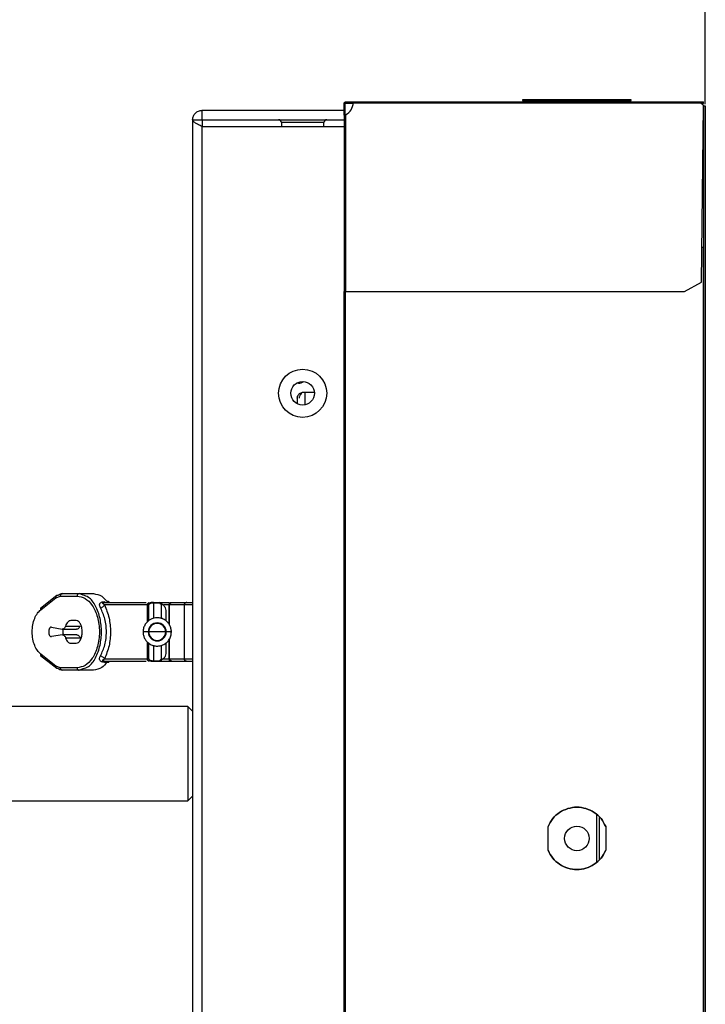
# Model space of a CAD drawing. Header units: millimetres. Extents: x 3619 to 4737, y 1503 to 2366.
# Tile 126 of 256: x 4396 to 4420, y 1968 to 2003. Entities that reach past the tile are written whole.
import ezdxf

# ---------------------------------------------------------------- set-up
doc = ezdxf.new("R2010")
doc.units = ezdxf.units.MM
doc.header["$PDSIZE"] = -1
doc.styles.add('SLDTEXTSTYLE0', font='arial.ttf', dxfattribs={"width": 0.948})
doc.dimstyles.new('SLDDIMSTYLE2', dxfattribs={"dimtxt": 5.650301, "dimasz": 4.572, "dimexe": 0, "dimexo": 0.0625, "dimgap": 1.412575, "dimtad": 0, "dimtih": 1, "dimtoh": 1, "dimdec": 1, "dimlfac": 3, "dimrnd": 1e-09, "dimzin": 12, "dimdsep": 46, "dimtxsty": 'SLDTEXTSTYLE0', "dimsah": 1, "dimcen": 0.09, "dimadec": 0, "dimazin": 3, "dimtfac": 1, "dimtmove": 0, "dimatfit": 0, "dimfxl": 1, "dimfrac": 2, "dimtolj": 1, "dimtzin": 12, "dimarcsym": 0})

# ---------------------------------------------------------------- blocks, each defined once
blk = doc.blocks.new('*D37')
at = {"color": 0, "linetype": 'Continuous', "lineweight": -2}
for p, q in [((4388.463, 1972.436), (4388.463, 2012.82)), ((4393.035, 2012.82), (4393.364, 2012.82)), ((4415.325, 2012.82), (4414.996, 2012.82)), ((4419.897, 1999.966), (4419.897, 2012.82))]:
    blk.add_line(p, q, dxfattribs=at)
at = {"color": 0}
for points in [[(4393.035, 2013.582), (4393.035, 2012.058), (4388.463, 2012.82)], [(4415.325, 2012.058), (4415.325, 2013.582), (4419.897, 2012.82)]]:
    blk.add_solid(points, dxfattribs=at)
at = {"layer": 'Defpoints', "color": 0}
for p in [(4388.463, 2012.82), (4419.897, 1999.904), (4388.463, 1972.374)]:
    blk.add_point(p, dxfattribs=at)
at = {"color": 0, "lineweight": 0, "insert": (4404.18, 2021.241), "char_height": 5.6503, "attachment_point": 2, "style": 'SLDTEXTSTYLE0'}
blk.add_mtext('\\A1;94.3\\P(3.71)', dxfattribs=at)

msp = doc.modelspace()

# ---------------------------------------------------------------- linework, layer by layer
at = {"color": 7, "linetype": 'Continuous', "lineweight": 30}
for p, q in [((4407.1433, 1999.9872), (4407.17, 1999.9872)), ((4407.1433, 1999.8291), (4407.1433, 1999.9872)), ((4407.17, 1999.8291), (4407.1433, 1999.8291)), ((4407.1433, 1999.575), (4407.1433, 1999.8291)), ((4407.17, 1999.8291), (4407.17, 1999.9872)), ((4407.17, 1999.586), (4407.17, 1999.8291)), ((4407.1733, 1999.9672), (4407.1733, 1999.5869)), ((4407.1967, 2000.0405), (4407.4633, 2000.0405)), ((4407.1967, 2000.0405), (4407.1967, 2000.0139)), ((4407.4633, 2000.0139), (4407.1967, 2000.0139)), ((4407.1967, 2000.0139), (4407.1967, 1999.9905)), ((4407.4627, 1999.9905), (4407.1967, 1999.9905)), ((4407.4633, 2000.0405), (4407.4633, 2000.0135)), ((4407.4633, 2000.0405), (4419.73, 2000.0405)), ((4407.4633, 2000.0135), (4419.7305, 2000.0135)), ((4413.4467, 2000.1199), (4413.4467, 2000.0932)), ((4417.28, 2000.1199), (4413.4467, 2000.1199)), ((4413.4467, 2000.0932), (4417.28, 2000.0932)), ((4417.28, 2000.0932), (4417.28, 2000.1199)), ((4419.73, 2000.0405), (4419.83, 2000.0405)), ((4419.83, 2000.0139), (4419.73, 2000.0139)), ((4419.83, 1999.9141), (4419.7305, 2000.0135)), ((4419.7535, 1999.9905), (4419.83, 1999.9905)), ((4419.7633, 1993.6807), (4419.83, 1999.9141)), ((4419.83, 2000.0139), (4419.83, 2000.0405)), ((4419.83, 1999.9905), (4419.83, 2000.0139)), ((4419.8467, 1999.9039), (4419.8967, 1999.9039)), ((4419.8467, 1772.9305), (4419.8467, 1999.9039)), ((4419.8967, 1999.9039), (4419.8967, 1772.9305)), ((4402.13, 1999.4139), (4402.13, 1999.7472)), ((4402.13, 1999.7472), (4407.1433, 1999.7472)), ((4407.1433, 1999.575), (4407.1433, 1993.3474)), ((4407.1967, 1999.5924), (4407.1967, 1993.3474)), ((4401.7967, 1999.4139), (4401.7967, 1773.4405)), ((4401.7967, 1999.4139), (4402.13, 1999.4139)), ((4402.13, 1999.4139), (4402.13, 1999.1782)), ((4402.13, 1999.4139), (4407.1433, 1999.4139)), ((4402.13, 1999.1782), (4407.1433, 1999.1782)), ((4402.13, 1773.6762), (4402.13, 1999.1782)), ((4404.93, 1999.3139), (4404.93, 1999.1782)), ((4406.43, 1999.1782), (4406.43, 1999.3139)), ((4419.83, 1994.9005), (4419.7764, 1994.9005)), ((4419.83, 1777.9339), (4419.83, 1994.9005)), ((4419.1633, 1993.3474), (4419.7633, 1993.6807)), ((4407.15, 1779.5075), (4407.15, 1993.3474)), ((4407.1967, 1993.3474), (4419.1633, 1993.3474)), ((4407.1967, 1779.5075), (4407.1967, 1993.3474)), ((4405.53, 1990.1172), (4405.4646, 1990.1172)), ((4405.7567, 1989.7839), (4405.7567, 1989.351)), ((4406.096, 1989.7839), (4405.7567, 1989.7839)), ((4405.49, 1989.5886), (4405.49, 1989.3897)), ((4396.9989, 1982.6216), (4396.4303, 1982.1687)), ((4396.4363, 1982.1232), (4396.9651, 1982.5444)), ((4396.9651, 1982.5444), (4397.1275, 1982.6055)), ((4397.1275, 1982.6055), (4397.7145, 1982.6055)), ((4397.1982, 1982.6888), (4397.7852, 1982.6888)), ((4397.9275, 1982.6341), (4397.7852, 1982.6888)), ((4397.7852, 1982.6888), (4398.2962, 1982.6888)), ((4398.6792, 1982.3721), (4400.15, 1982.3721)), ((4400.196, 1982.2888), (4398.6849, 1982.2888)), ((4398.8508, 1982.3743), (4398.8496, 1982.3783)), ((4400.2467, 1982.2888), (4400.196, 1982.2888)), ((4400.2467, 1981.7347), (4400.2467, 1982.2888)), ((4400.3164, 1982.371), (4400.3029, 1982.3604)), ((4400.4133, 1982.3686), (4400.4133, 1982.3721)), ((4400.4133, 1982.3721), (4400.6267, 1982.3721)), ((4400.4133, 1982.3686), (4400.6267, 1982.3686)), ((4400.6267, 1982.3721), (4400.6267, 1982.3686)), ((4400.6267, 1982.3721), (4400.6428, 1982.3721)), ((4400.68, 1982.3213), (4400.7038, 1982.3156)), ((4400.7187, 1982.3148), (4400.7186, 1982.3143)), ((4400.8467, 1982.0978), (4400.8467, 1981.7362)), ((4400.9579, 1982.2888), (4400.9579, 1981.6179)), ((4401.5285, 1982.2888), (4400.9853, 1982.2888)), ((4401.0414, 1982.3721), (4401.0618, 1982.3721)), ((4401.0618, 1982.3721), (4401.6355, 1982.3721)), ((4401.4967, 1982.2916), (4401.4967, 1980.386)), ((4397.6851, 1981.7388), (4397.4907, 1981.7388)), ((4396.8108, 1981.5046), (4397.1902, 1981.4318)), ((4397.1902, 1981.4318), (4397.699, 1981.4318)), ((4397.3088, 1981.5441), (4397.8177, 1981.5441)), ((4397.1985, 1981.2299), (4396.8087, 1981.1726)), ((4397.7074, 1981.2299), (4397.1985, 1981.2299)), ((4397.8211, 1981.1231), (4397.3122, 1981.1231)), ((4400.9579, 1981.0574), (4400.9579, 1980.3888)), ((4397.4907, 1980.9388), (4397.6851, 1980.9388)), ((4400.2467, 1980.3888), (4400.2467, 1980.9414)), ((4400.8467, 1980.9429), (4400.8467, 1980.5798)), ((4396.4303, 1980.5089), (4396.9989, 1980.056)), ((4396.9651, 1980.1332), (4396.4363, 1980.5544)), ((4398.6849, 1980.3888), (4400.196, 1980.3888)), ((4400.196, 1980.3888), (4400.2467, 1980.3888)), ((4400.7038, 1980.362), (4400.68, 1980.3563)), ((4400.7168, 1980.3737), (4400.7187, 1980.3629)), ((4400.9853, 1980.3888), (4401.5285, 1980.3888)), ((4397.1275, 1980.0721), (4396.9651, 1980.1332)), ((4397.7145, 1980.0721), (4397.1275, 1980.0721)), ((4397.7852, 1979.9888), (4397.1982, 1979.9888)), ((4397.7852, 1979.9888), (4397.9275, 1980.0435)), ((4398.2962, 1979.9888), (4397.7852, 1979.9888)), ((4398.6792, 1980.3055), (4400.15, 1980.3055)), ((4398.6792, 1980.3055), (4398.6792, 1980.2707)), ((4398.6792, 1980.2707), (4398.7802, 1980.2707)), ((4400.6267, 1980.309), (4400.4133, 1980.309)), ((4400.4133, 1980.3055), (4400.4133, 1980.309)), ((4400.4133, 1980.3055), (4400.6269, 1980.3055)), ((4400.6267, 1980.309), (4400.6267, 1980.3055)), ((4401.0414, 1980.3055), (4401.0618, 1980.3055)), ((4401.0503, 1980.3064), (4401.0537, 1980.3062)), ((4401.0618, 1980.3055), (4401.5801, 1980.3055)), ((4401.63, 1978.7072), (4394.7967, 1978.7072)), ((4401.7967, 1978.5405), (4401.63, 1978.7072)), ((4401.63, 1978.7072), (4401.63, 1975.3739)), ((4401.63, 1975.3739), (4401.7967, 1975.5405)), ((4394.7967, 1975.3739), (4401.63, 1975.3739)), ((4416.0633, 1973.2165), (4416.0633, 1974.8846)), ((4416.1633, 1973.3072), (4416.1633, 1974.7939)), ((4414.3467, 1973.6306), (4414.3467, 1974.4705)), ((4416.38, 1974.4705), (4416.38, 1973.6306))]:
    msp.add_line(p, q, dxfattribs=at)
at = {"color": 8, "linetype": 'Continuous', "lineweight": 30}
for p, q in [((4406.43, 1999.3139), (4404.93, 1999.3139)), ((4405.53, 1990.1172), (4405.53, 1990.1493)), ((4400.196, 1982.2888), (4400.196, 1981.6915)), ((4400.2467, 1982.2888), (4400.2599, 1982.3178)), ((4400.4133, 1982.3686), (4400.4124, 1981.8145)), ((4400.68, 1982.3213), (4400.681, 1981.8128)), ((4400.9579, 1982.2888), (4400.7681, 1982.2888)), ((4400.9579, 1982.2888), (4400.9853, 1982.2888)), ((4400.9853, 1981.5768), (4400.9853, 1982.2888)), ((4400.9853, 1980.3888), (4400.9853, 1981.1078)), ((4400.196, 1980.9858), (4400.196, 1980.3888)), ((4400.4124, 1980.8602), (4400.4133, 1980.309)), ((4400.681, 1980.8662), (4400.68, 1980.3563)), ((4400.7202, 1980.3888), (4400.9579, 1980.3888)), ((4400.9853, 1980.3888), (4400.9579, 1980.3888))]:
    msp.add_line(p, q, dxfattribs=at)
at = {"color": 7, "linetype": 'Continuous', "lineweight": 30}
for centre, radius in [((4405.68, 1989.7605), 0.85), ((4405.68, 1989.7605), 0.4167), ((4415.3633, 1974.0505), 0.4333)]:
    msp.add_circle(centre, radius, dxfattribs=at)
for centre, radius, start, end in [((4407.1967, 1999.9672), 0.0233, 90, 180), ((4406.9967, 2000.0141), 0.4667, 295.37693, 359.93571), ((4404.83, 1999.3139), 0.1, 0, 90), ((4406.53, 1999.3139), 0.1, 90, 180), ((4405.53, 1990.4505), 0.3333, 270, 304.38349), ((4400.33, 1982.2888), 0.0833, 90, 180), ((4400.5467, 1981.3388), 0.3182, 0, 180), ((4400.5467, 1981.3388), 0.3, 360, 180), ((4400.5467, 1981.3388), 0.3182, 180, 0), ((4400.5467, 1981.3388), 0.3, 180, 360), ((4400.33, 1980.3888), 0.0833, 180, 270)]:
    msp.add_arc(centre, radius, start, end, dxfattribs=at)
for points, knots in [([(4407.1433, 1999.9872), (4407.144, 1999.9933), (4407.1452, 2000.0055), (4407.1547, 2000.0217), (4407.1686, 2000.0337), (4407.1835, 2000.0398), (4407.1931, 2000.0403), (4407.1967, 2000.0405)], [0, 0, 0, 0, 0.2171432, 0.4344618, 0.6527048, 0.8720483, 1, 1, 1, 1]), ([(4407.17, 1999.9872), (4407.1704, 1999.9904), (4407.171, 1999.9968), (4407.1762, 2000.0052), (4407.1838, 2000.0112), (4407.1912, 2000.0137), (4407.1955, 2000.0138), (4407.1967, 2000.0139)], [0, 0, 0, 0, 0.2259224, 0.4518933, 0.6806763, 0.9140996, 1, 1, 1, 1]), ([(4419.7305, 2000.0135), (4419.7305, 2000.0171), (4419.7304, 2000.0242), (4419.7303, 2000.0331), (4419.7301, 2000.0393), (4419.7301, 2000.0401), (4419.73, 2000.0405)], [0, 0, 0, 0, 0.2500453, 0.4999577, 0.7500008, 1, 1, 1, 1]), ([(4401.7967, 1999.4139), (4401.8017, 1999.4576), (4401.8117, 1999.5449), (4401.8888, 1999.6551), (4401.999, 1999.7322), (4402.0863, 1999.7422), (4402.13, 1999.7472)], [0, 0, 0, 0, 0.2499914, 0.4999957, 0.7500005, 1, 1, 1, 1]), ([(4407.1967, 1999.5924), (4407.1898, 1999.5908), (4407.176, 1999.5876), (4407.1584, 1999.5832), (4407.1458, 1999.5789), (4407.1442, 1999.5763), (4407.1433, 1999.575)], [0, 0, 0, 0, 0.247385, 0.4964667, 0.7473159, 1, 1, 1, 1]), ([(4407.1967, 1999.5924), (4407.1932, 1999.5908), (4407.1864, 1999.5876), (4407.1775, 1999.5832), (4407.1713, 1999.5789), (4407.1704, 1999.5763), (4407.17, 1999.575)], [0, 0, 0, 0, 0.2501329, 0.4999478, 0.7500184, 1, 1, 1, 1]), ([(4402.13, 1999.1782), (4402.0863, 1999.1978), (4401.999, 1999.2371), (4401.8888, 1999.296), (4401.8117, 1999.355), (4401.8017, 1999.3942), (4401.7967, 1999.4139)], [0, 0, 0, 0, 0.2499975, 0.4999837, 0.7499869, 1, 1, 1, 1]), ([(4407.17, 1994.9005), (4407.1704, 1994.9005), (4407.1712, 1994.9005), (4407.1774, 1994.9005), (4407.1862, 1994.9005), (4407.1932, 1994.9005), (4407.1967, 1994.9005)], [0, 0, 0, 0, 0.2501715, 0.4999985, 0.7500157, 1, 1, 1, 1]), ([(4407.1433, 1993.3474), (4407.1441, 1993.3474), (4407.1457, 1993.3474), (4407.1581, 1993.3474), (4407.1757, 1993.3474), (4407.1897, 1993.3474), (4407.1967, 1993.3474)], [0, 0, 0, 0, 0.250162, 0.4999767, 0.7499815, 1, 1, 1, 1]), ([(4405.49, 1989.5886), (4405.492, 1989.6091), (4405.496, 1989.6501), (4405.5269, 1989.7059), (4405.5709, 1989.7512), (4405.6233, 1989.783), (4405.6758, 1989.8), (4405.7198, 1989.8035), (4405.7507, 1989.7965), (4405.7547, 1989.7881), (4405.7567, 1989.7839)], [0, 0, 0, 0, 0.12499153, 0.2499972, 0.37499876, 0.49999571, 0.62500272, 0.75000302, 0.87497365, 1, 1, 1, 1]), ([(4405.6489, 1989.7542), (4405.6404, 1989.7478), (4405.6235, 1989.7349), (4405.5971, 1989.7065), (4405.5751, 1989.6717), (4405.5597, 1989.6316), (4405.5577, 1989.6029), (4405.5567, 1989.5886)], [0, 0, 0, 0, 0.20001647, 0.40000317, 0.60002834, 0.80003124, 1, 1, 1, 1]), ([(4397.0358, 1982.619), (4397.0303, 1982.62), (4397.0193, 1982.622), (4397.0038, 1982.6199), (4396.9917, 1982.6156), (4396.9861, 1982.6108), (4396.9842, 1982.6091)], [0, 0, 0, 0, 0.2845089, 0.5689896, 0.8533935, 1, 1, 1, 1]), ([(4397.1982, 1982.6888), (4397.1703, 1982.6859), (4397.1146, 1982.68), (4397.062, 1982.6393), (4397.0358, 1982.619)], [0, 0, 0, 0, 0.4996262, 1, 1, 1, 1]), ([(4397.1275, 1982.6055), (4397.1286, 1982.6164), (4397.1307, 1982.6382), (4397.147, 1982.6658), (4397.1704, 1982.6851), (4397.1889, 1982.6876), (4397.1982, 1982.6888)], [0, 0, 0, 0, 0.2499933, 0.4999789, 0.7500122, 1, 1, 1, 1]), ([(4397.7852, 1982.6888), (4397.7759, 1982.6876), (4397.7574, 1982.6851), (4397.734, 1982.6658), (4397.7177, 1982.6382), (4397.7156, 1982.6164), (4397.7145, 1982.6055)], [0, 0, 0, 0, 0.25003424, 0.50004493, 0.75000789, 1, 1, 1, 1]), ([(4397.7145, 1982.6055), (4397.8106, 1982.5895), (4398.0026, 1982.5575), (4398.2198, 1982.3372), (4398.3592, 1982.0884), (4398.4412, 1981.8635), (4398.4938, 1981.6095), (4398.5121, 1981.3388), (4398.4938, 1981.0681), (4398.4412, 1980.8141), (4398.3592, 1980.5892), (4398.2198, 1980.3404), (4398.0026, 1980.1201), (4397.8106, 1980.0881), (4397.7145, 1980.0721)], [0, 0, 0, 0, 0.1252055, 0.250126, 0.3127211, 0.3752245, 0.4376399, 0.4999992, 0.5623583, 0.6247745, 0.6872766, 0.7498715, 0.8747923, 1, 1, 1, 1]), ([(4398.2962, 1982.6888), (4398.3957, 1982.6729), (4398.5678, 1982.6455), (4398.7172, 1982.4777), (4398.7802, 1982.4069)], [0, 0, 0, 0, 0.57814702, 1, 1, 1, 1]), ([(4396.4363, 1980.5544), (4396.3954, 1980.5932), (4396.3138, 1980.6706), (4396.2157, 1980.8549), (4396.1487, 1981.0818), (4396.1248, 1981.3388), (4396.1487, 1981.5958), (4396.2157, 1981.8227), (4396.3138, 1982.007), (4396.3954, 1982.0844), (4396.4363, 1982.1232)], [0, 0, 0, 0, 0.1255537, 0.2507186, 0.3755049, 0.4999964, 0.6244919, 0.7492802, 0.8744422, 1, 1, 1, 1]), ([(4396.4363, 1982.1232), (4396.4353, 1982.129), (4396.4334, 1982.1405), (4396.4353, 1982.157), (4396.4406, 1982.1718), (4396.4493, 1982.184), (4396.4609, 1982.1932), (4396.4749, 1982.1988), (4396.4905, 1982.2008), (4396.5015, 1982.1988), (4396.5069, 1982.1978)], [0, 0, 0, 0, 0.12499245, 0.25002627, 0.37497259, 0.50001192, 0.62497851, 0.75001153, 0.87501252, 1, 1, 1, 1]), ([(4398.5436, 1982.1844), (4398.5316, 1982.2104), (4398.5132, 1982.2502), (4398.5109, 1982.3019), (4398.5212, 1982.3382), (4398.5436, 1982.3685), (4398.5792, 1982.3913), (4398.6261, 1982.4049), (4398.661, 1982.4062), (4398.6792, 1982.4069)], [0, 0, 0, 0, 0.25522808, 0.39173952, 0.51354641, 0.63820097, 0.75174803, 0.86995437, 1, 1, 1, 1]), ([(4398.5436, 1982.1844), (4398.5581, 1982.1896), (4398.5877, 1982.2003), (4398.6287, 1982.2259), (4398.6634, 1982.2562), (4398.6779, 1982.2781), (4398.6849, 1982.2888)], [0, 0, 0, 0, 0.2448189, 0.4999971, 0.7551837, 1, 1, 1, 1]), ([(4398.5436, 1980.4932), (4398.6014, 1980.6164), (4398.6883, 1980.8019), (4398.7427, 1981.1048), (4398.7574, 1981.3388), (4398.7427, 1981.5728), (4398.6883, 1981.8758), (4398.6014, 1982.0612), (4398.5436, 1982.1844)], [0, 0, 0, 0, 0.2503756, 0.3766776, 0.4999966, 0.6233476, 0.7496331, 1, 1, 1, 1]), ([(4398.6849, 1982.2888), (4398.6609, 1982.3057), (4398.6316, 1982.3263), (4398.6237, 1982.3523), (4398.627, 1982.3594), (4398.6301, 1982.3625), (4398.633, 1982.3645), (4398.6365, 1982.3663), (4398.6426, 1982.3685), (4398.6579, 1982.3718), (4398.6701, 1982.372), (4398.6792, 1982.3721)], [0, 0, 0, 0, 0.5937533, 0.7207104, 0.7657872, 0.7848602, 0.8022948, 0.8202082, 0.8386078, 0.8804329, 1, 1, 1, 1]), ([(4398.6792, 1982.4069), (4398.6792, 1982.3969), (4398.6792, 1982.3768), (4398.6792, 1982.3737), (4398.6792, 1982.3721)], [0, 0, 0, 0, 0.4999764, 1, 1, 1, 1]), ([(4398.6849, 1982.2888), (4398.7454, 1982.1415), (4398.8602, 1981.8615), (4398.9098, 1981.3393), (4398.8603, 1980.8167), (4398.7455, 1980.5366), (4398.6849, 1980.3888)], [0, 0, 0, 0, 0.2630499, 0.4999502, 0.7362468, 1, 1, 1, 1]), ([(4398.8453, 1982.3922), (4398.844, 1982.394), (4398.8402, 1982.3994), (4398.8304, 1982.4057), (4398.8161, 1982.4104), (4398.7988, 1982.4114), (4398.7864, 1982.4084), (4398.7802, 1982.4069)], [0, 0, 0, 0, 0.1043794, 0.311703, 0.5337195, 0.7653484, 1, 1, 1, 1]), ([(4398.8757, 1982.3721), (4398.8589, 1982.3735), (4398.8256, 1982.3762), (4398.7952, 1982.3968), (4398.7802, 1982.4069)], [0, 0, 0, 0, 0.504063, 1, 1, 1, 1]), ([(4400.196, 1982.2888), (4400.1971, 1982.2997), (4400.1992, 1982.3216), (4400.2156, 1982.3491), (4400.2389, 1982.3684), (4400.2574, 1982.3709), (4400.2667, 1982.3721)], [0, 0, 0, 0, 0.2499919, 0.4999806, 0.7500057, 1, 1, 1, 1]), ([(4400.2599, 1982.3178), (4400.2605, 1982.3192), (4400.2641, 1982.3286), (4400.2857, 1982.3414), (4400.3181, 1982.355), (4400.3481, 1982.3628), (4400.38, 1982.3676), (4400.4027, 1982.3683), (4400.4133, 1982.3686)], [0, 0, 0, 0, 0.0620108, 0.4150208, 0.5990361, 0.7538701, 0.8846996, 1, 1, 1, 1]), ([(4400.3122, 1982.3673), (4400.3045, 1982.3638), (4400.2887, 1982.3567), (4400.2717, 1982.3407), (4400.2657, 1982.3279), (4400.2635, 1982.3232)], [0, 0, 0, 0, 0.3729689, 0.7679959, 1, 1, 1, 1]), ([(4400.4133, 1982.3721), (4400.4109, 1982.3721), (4400.4059, 1982.3721), (4400.3959, 1982.3721), (4400.3806, 1982.3721), (4400.3597, 1982.3721), (4400.3355, 1982.3721), (4400.3322, 1982.3721), (4400.33, 1982.3721)], [0, 0, 0, 0, 0.0232743, 0.0475176, 0.1040398, 0.2230652, 0.4770519, 1, 1, 1, 1]), ([(4400.71, 1982.2888), (4400.7089, 1982.2993), (4400.7071, 1982.3154), (4400.6968, 1982.3348), (4400.686, 1982.3482), (4400.6727, 1982.3589), (4400.6533, 1982.3693), (4400.6372, 1982.371), (4400.6267, 1982.3721)], [0, 0, 0, 0, 0.2394804, 0.3683503, 0.499977, 0.6316433, 0.7605349, 1, 1, 1, 1]), ([(4400.6267, 1982.3686), (4400.6275, 1982.3624), (4400.6289, 1982.3513), (4400.6475, 1982.3351), (4400.6685, 1982.3262), (4400.68, 1982.3213)], [0, 0, 0, 0, 0.3645082, 0.6528024, 1, 1, 1, 1]), ([(4400.71, 1982.2888), (4400.7088, 1982.2985), (4400.707, 1982.3134), (4400.6971, 1982.3316), (4400.6866, 1982.3444), (4400.6734, 1982.3549), (4400.6539, 1982.3654), (4400.6374, 1982.3673), (4400.6267, 1982.3686)], [0, 0, 0, 0, 0.23207393, 0.35864816, 0.4893523, 0.62158433, 0.75265464, 1, 1, 1, 1]), ([(4400.7202, 1982.2888), (4400.7192, 1982.2993), (4400.7176, 1982.3154), (4400.7079, 1982.3348), (4400.698, 1982.3482), (4400.6856, 1982.3589), (4400.6675, 1982.3693), (4400.6526, 1982.371), (4400.6428, 1982.3721)], [0, 0, 0, 0, 0.239479, 0.3683559, 0.4999799, 0.6316435, 0.7605449, 1, 1, 1, 1]), ([(4400.6428, 1982.3721), (4400.6521, 1982.3721), (4400.673, 1982.3721), (4400.7217, 1982.3721), (4400.7737, 1982.3721), (4400.8216, 1982.3721), (4400.8727, 1982.3721), (4400.923, 1982.3721), (4400.9521, 1982.3721), (4400.9656, 1982.3721)], [0, 0, 0, 0, 0.160487, 0.3620984, 0.4839933, 0.6063438, 0.7404599, 0.8785216, 1, 1, 1, 1]), ([(4400.68, 1982.3213), (4400.6844, 1982.322), (4400.6934, 1982.3235), (4400.7068, 1982.3211), (4400.7194, 1982.3148), (4400.7289, 1982.3066), (4400.7329, 1982.2995), (4400.7342, 1982.2972)], [0, 0, 0, 0, 0.2018639, 0.419032, 0.6476875, 0.8825838, 1, 1, 1, 1]), ([(4400.7038, 1982.3156), (4400.7206, 1982.3088), (4400.7564, 1982.2941), (4400.7999, 1982.2502), (4400.8378, 1982.1848), (4400.8434, 1982.13), (4400.8467, 1982.0978)], [0, 0, 0, 0, 0.1900946, 0.4054029, 0.6512254, 1, 1, 1, 1]), ([(4401.0414, 1982.3721), (4401.0309, 1982.371), (4401.0147, 1982.3693), (4400.9953, 1982.3589), (4400.9819, 1982.3482), (4400.9711, 1982.3348), (4400.9607, 1982.3154), (4400.959, 1982.2993), (4400.9579, 1982.2888)], [0, 0, 0, 0, 0.2393162, 0.3681334, 0.4997442, 0.6313513, 0.7602571, 1, 1, 1, 1]), ([(4400.9838, 1982.2888), (4400.9842, 1982.2953), (4400.985, 1982.3073), (4400.9917, 1982.326), (4401.0041, 1982.3453), (4401.0215, 1982.3603), (4401.0351, 1982.3653), (4401.0397, 1982.367)], [0, 0, 0, 0, 0.1889741, 0.3510761, 0.5718577, 0.8546632, 1, 1, 1, 1]), ([(4400.9853, 1982.2888), (4400.9867, 1982.3006), (4400.9895, 1982.3252), (4401.0102, 1982.3531), (4401.0359, 1982.3694), (4401.0534, 1982.3712), (4401.0618, 1982.3721)], [0, 0, 0, 0, 0.2702224, 0.5623976, 0.7897294, 1, 1, 1, 1]), ([(4401.5801, 1982.3721), (4401.5736, 1982.3717), (4401.5615, 1982.3709), (4401.5429, 1982.3642), (4401.5235, 1982.3519), (4401.508, 1982.333), (4401.4985, 1982.3107), (4401.4973, 1982.2964), (4401.4967, 1982.2888)], [0, 0, 0, 0, 0.1488064, 0.276449, 0.4502959, 0.6721084, 0.826659, 1, 1, 1, 1]), ([(4401.5874, 1982.3721), (4401.5838, 1982.3721), (4401.5764, 1982.3721), (4401.5876, 1982.3721), (4401.6148, 1982.3721), (4401.6531, 1982.3721), (4401.6957, 1982.3721), (4401.7395, 1982.3721), (4401.7745, 1982.3721), (4401.7925, 1982.3721), (4401.7967, 1982.3721)], [0, 0, 0, 0, 0.14597731, 0.2992866, 0.45181527, 0.59572073, 0.71715898, 0.8390897, 0.9624676, 1, 1, 1, 1]), ([(4397.4907, 1981.7388), (4397.4725, 1981.7362), (4397.436, 1981.7311), (4397.3852, 1981.6901), (4397.3404, 1981.6288), (4397.3194, 1981.5724), (4397.3088, 1981.5441)], [0, 0, 0, 0, 0.2499908, 0.4999897, 0.7499928, 1, 1, 1, 1]), ([(4397.897, 1981.3388), (4397.8938, 1981.3912), (4397.8875, 1981.4961), (4397.8384, 1981.6283), (4397.7684, 1981.7208), (4397.7128, 1981.7328), (4397.6851, 1981.7388)], [0, 0, 0, 0, 0.25000052, 0.4999993, 0.74999342, 1, 1, 1, 1]), ([(4401.0467, 1981.3388), (4401.0438, 1981.3792), (4401.0383, 1981.4588), (4400.9954, 1981.5683), (4400.9351, 1981.6594), (4400.8478, 1981.7449), (4400.7406, 1981.8062), (4400.6122, 1981.8393), (4400.4686, 1981.8415), (4400.326, 1981.7965), (4400.205, 1981.7112), (4400.1196, 1981.6102), (4400.0586, 1981.4819), (4400.0507, 1981.3867), (4400.0467, 1981.3388)], [0, 0, 0, 0, 0.0771596, 0.1521806, 0.2221935, 0.2850609, 0.3849958, 0.4544392, 0.53724, 0.6573487, 0.7334049, 0.8182053, 0.9085305, 1, 1, 1, 1]), ([(4396.8108, 1981.5046), (4396.8047, 1981.5051), (4396.7924, 1981.506), (4396.7744, 1981.4984), (4396.7576, 1981.4844), (4396.7426, 1981.464), (4396.7302, 1981.4383), (4396.7209, 1981.4083), (4396.715, 1981.3753), (4396.7129, 1981.3408), (4396.7146, 1981.3062), (4396.72, 1981.2729), (4396.729, 1981.2425), (4396.7411, 1981.2163), (4396.7557, 1981.1952), (4396.7724, 1981.1805), (4396.7903, 1981.172), (4396.8026, 1981.1724), (4396.8087, 1981.1726)], [0, 0, 0, 0, 0.0625067, 0.1250093, 0.1875033, 0.2500145, 0.3124988, 0.3750063, 0.43751, 0.5000017, 0.562501, 0.6250031, 0.6875102, 0.7499982, 0.812503, 0.8749981, 0.9375074, 1, 1, 1, 1]), ([(4397.3088, 1981.5441), (4397.302, 1981.5261), (4397.2884, 1981.4901), (4397.2588, 1981.4529), (4397.2254, 1981.4305), (4397.2019, 1981.4313), (4397.1902, 1981.4318)], [0, 0, 0, 0, 0.2500044, 0.5000153, 0.7500116, 1, 1, 1, 1]), ([(4397.2383, 1981.2432), (4397.2351, 1981.2531), (4397.2287, 1981.2728), (4397.2235, 1981.3062), (4397.2217, 1981.3408), (4397.224, 1981.3752), (4397.2284, 1981.4032), (4397.2333, 1981.4178), (4397.2349, 1981.4227)], [0, 0, 0, 0, 0.1818345, 0.3636548, 0.5454668, 0.727257, 0.9090838, 1, 1, 1, 1]), ([(4397.8177, 1981.5441), (4397.8108, 1981.5261), (4397.7972, 1981.4901), (4397.7677, 1981.4529), (4397.7342, 1981.4305), (4397.7108, 1981.4313), (4397.699, 1981.4318)], [0, 0, 0, 0, 0.2500033, 0.5000172, 0.7500077, 1, 1, 1, 1]), ([(4397.1985, 1981.2299), (4397.2097, 1981.2299), (4397.232, 1981.2299), (4397.2638, 1981.2084), (4397.2921, 1981.1735), (4397.3055, 1981.1399), (4397.3122, 1981.1231)], [0, 0, 0, 0, 0.2499903, 0.4999825, 0.7500013, 1, 1, 1, 1]), ([(4397.3122, 1981.1231), (4397.3229, 1981.0963), (4397.3441, 1981.0426), (4397.3881, 1980.9847), (4397.4377, 1980.946), (4397.4731, 1980.9412), (4397.4907, 1980.9388)], [0, 0, 0, 0, 0.2499986, 0.500004, 0.7499939, 1, 1, 1, 1]), ([(4397.6851, 1980.9388), (4397.7128, 1980.9448), (4397.7684, 1980.9568), (4397.8384, 1981.0493), (4397.8875, 1981.1816), (4397.8938, 1981.2864), (4397.897, 1981.3388)], [0, 0, 0, 0, 0.25000437, 0.50000512, 0.75000169, 1, 1, 1, 1]), ([(4397.7074, 1981.2299), (4397.7185, 1981.2299), (4397.7408, 1981.2299), (4397.7726, 1981.2084), (4397.8009, 1981.1735), (4397.8143, 1981.1399), (4397.8211, 1981.1231)], [0, 0, 0, 0, 0.2499916, 0.49998, 0.75, 1, 1, 1, 1]), ([(4400.0467, 1981.3388), (4400.0495, 1981.2984), (4400.0551, 1981.2188), (4400.0979, 1981.1093), (4400.1582, 1981.0182), (4400.2456, 1980.9327), (4400.3528, 1980.8714), (4400.4811, 1980.8383), (4400.6248, 1980.8361), (4400.7673, 1980.8811), (4400.8883, 1980.9664), (4400.9737, 1981.0674), (4401.0347, 1981.1957), (4401.0427, 1981.2909), (4401.0467, 1981.3388)], [0, 0, 0, 0, 0.0771653, 0.1521856, 0.222198, 0.2850649, 0.3849958, 0.4544402, 0.5372403, 0.65735, 0.7334056, 0.8182005, 0.908525, 1, 1, 1, 1]), ([(4400.0467, 1981.3388), (4400.0495, 1981.2984), (4400.0551, 1981.2188), (4400.0979, 1981.1093), (4400.1582, 1981.0182), (4400.2456, 1980.9327), (4400.3528, 1980.8714), (4400.4811, 1980.8383), (4400.6248, 1980.8361), (4400.7673, 1980.8811), (4400.8883, 1980.9664), (4400.9737, 1981.0674), (4401.0347, 1981.1957), (4401.0427, 1981.2909), (4401.0467, 1981.3388)], [0, 0, 0, 0, 0.0771653, 0.1521856, 0.222198, 0.2850649, 0.3849958, 0.4544402, 0.5372403, 0.65735, 0.7334056, 0.8182005, 0.908525, 1, 1, 1, 1]), ([(4400.2285, 1981.3388), (4400.2342, 1981.3388), (4400.2445, 1981.3388), (4400.246, 1981.3388), (4400.2467, 1981.3388)], [0, 0, 0, 0, 0.5600253, 1, 1, 1, 1]), ([(4400.5467, 1981.3388), (4400.5198, 1981.3388), (4400.4637, 1981.3388), (4400.3831, 1981.3388), (4400.3102, 1981.3388), (4400.257, 1981.3388), (4400.25, 1981.3388), (4400.2467, 1981.3388)], [0, 0, 0, 0, 0.1712705, 0.3580742, 0.5538433, 0.7837814, 1, 1, 1, 1]), ([(4400.8467, 1981.3388), (4400.8411, 1981.3388), (4400.8296, 1981.3388), (4400.7462, 1981.3388), (4400.6458, 1981.3388), (4400.5787, 1981.3388), (4400.5467, 1981.3388)], [0, 0, 0, 0, 0.2779809, 0.5720569, 0.796069, 1, 1, 1, 1]), ([(4400.8467, 1981.3388), (4400.8478, 1981.3388), (4400.8498, 1981.3388), (4400.8602, 1981.3388), (4400.8649, 1981.3388)], [0, 0, 0, 0, 0.559996, 1, 1, 1, 1]), ([(4396.5069, 1980.4798), (4396.5015, 1980.4788), (4396.4905, 1980.4768), (4396.4749, 1980.4788), (4396.4609, 1980.4844), (4396.4493, 1980.4936), (4396.4406, 1980.5058), (4396.4353, 1980.5206), (4396.4334, 1980.5371), (4396.4353, 1980.5486), (4396.4363, 1980.5544)], [0, 0, 0, 0, 0.1249899, 0.24999944, 0.37501534, 0.49998436, 0.62502612, 0.75002623, 0.87500513, 1, 1, 1, 1]), ([(4398.6792, 1980.2707), (4398.6611, 1980.2714), (4398.6265, 1980.2727), (4398.5795, 1980.2862), (4398.5432, 1980.3089), (4398.515, 1980.3482), (4398.5069, 1980.4118), (4398.5304, 1980.464), (4398.5436, 1980.4932)], [0, 0, 0, 0, 0.129219, 0.2466509, 0.3633878, 0.4872237, 0.7133387, 1, 1, 1, 1]), ([(4398.6849, 1980.3888), (4398.6779, 1980.3995), (4398.6634, 1980.4214), (4398.6287, 1980.4517), (4398.5877, 1980.4773), (4398.5581, 1980.488), (4398.5436, 1980.4932)], [0, 0, 0, 0, 0.2447891, 0.5000171, 0.755204, 1, 1, 1, 1]), ([(4398.6792, 1980.3055), (4398.6701, 1980.3056), (4398.6578, 1980.3058), (4398.6426, 1980.3091), (4398.6365, 1980.3113), (4398.633, 1980.3131), (4398.6301, 1980.3151), (4398.627, 1980.3182), (4398.6237, 1980.3253), (4398.6316, 1980.3513), (4398.6609, 1980.3719), (4398.6849, 1980.3888)], [0, 0, 0, 0, 0.1195827, 0.1614022, 0.1797992, 0.1977081, 0.2151592, 0.2342144, 0.2792902, 0.406245, 1, 1, 1, 1]), ([(4400.2667, 1980.3055), (4400.2574, 1980.3067), (4400.2389, 1980.3092), (4400.2156, 1980.3285), (4400.1992, 1980.356), (4400.1971, 1980.3779), (4400.196, 1980.3888)], [0, 0, 0, 0, 0.2499756, 0.499982, 0.7499519, 1, 1, 1, 1]), ([(4400.2697, 1980.3561), (4400.2707, 1980.3456), (4400.2727, 1980.3251), (4400.2922, 1980.3153), (4400.3018, 1980.3104)], [0, 0, 0, 0, 0.5096959, 1, 1, 1, 1]), ([(4400.4133, 1980.309), (4400.4023, 1980.3093), (4400.3789, 1980.3099), (4400.3463, 1980.315), (4400.3164, 1980.3232), (4400.2882, 1980.3346), (4400.2777, 1980.3438), (4400.2718, 1980.349)], [0, 0, 0, 0, 0.1438617, 0.3055579, 0.4949952, 0.7183878, 1, 1, 1, 1]), ([(4400.6267, 1980.309), (4400.6374, 1980.3103), (4400.6539, 1980.3122), (4400.6734, 1980.3227), (4400.6866, 1980.3332), (4400.6971, 1980.346), (4400.707, 1980.3642), (4400.7088, 1980.3792), (4400.71, 1980.3888)], [0, 0, 0, 0, 0.2473258, 0.3783823, 0.510609, 0.6413018, 0.7678757, 1, 1, 1, 1]), ([(4400.68, 1980.3563), (4400.6686, 1980.3515), (4400.6477, 1980.3426), (4400.6289, 1980.3263), (4400.6275, 1980.3152), (4400.6267, 1980.309)], [0, 0, 0, 0, 0.3442026, 0.6332562, 1, 1, 1, 1]), ([(4400.6269, 1980.3055), (4400.6324, 1980.3058), (4400.6434, 1980.3065), (4400.6576, 1980.311), (4400.6723, 1980.3184), (4400.6885, 1980.3311), (4400.699, 1980.346), (4400.7034, 1980.3561), (4400.704, 1980.3577), (4400.7046, 1980.3592), (4400.7064, 1980.3641), (4400.7092, 1980.3741), (4400.7097, 1980.3834), (4400.71, 1980.3888)], [0, 0, 0, 0, 0.1263124, 0.2531231, 0.3403257, 0.5022229, 0.7220387, 0.75053, 0.7547437, 0.7623014, 0.7872776, 0.8751193, 1, 1, 1, 1]), ([(4400.7342, 1980.3804), (4400.7329, 1980.3781), (4400.7289, 1980.371), (4400.7194, 1980.3628), (4400.7068, 1980.3565), (4400.6934, 1980.3542), (4400.6844, 1980.3556), (4400.68, 1980.3563)], [0, 0, 0, 0, 0.1174203, 0.3522699, 0.5809435, 0.7980798, 1, 1, 1, 1]), ([(4400.8467, 1980.5798), (4400.8431, 1980.5465), (4400.8371, 1980.49), (4400.7976, 1980.4245), (4400.7541, 1980.3824), (4400.7199, 1980.3685), (4400.7038, 1980.362)], [0, 0, 0, 0, 0.3604376, 0.613343, 0.8179308, 1, 1, 1, 1]), ([(4400.9579, 1980.3888), (4400.9583, 1980.3823), (4400.9591, 1980.3703), (4400.9658, 1980.3517), (4400.9782, 1980.3321), (4400.9971, 1980.3167), (4401.0194, 1980.3072), (4401.0338, 1980.3061), (4401.0414, 1980.3055)], [0, 0, 0, 0, 0.1479012, 0.2747678, 0.4475638, 0.6695263, 0.8250332, 1, 1, 1, 1]), ([(4401.0528, 1980.3067), (4401.0467, 1980.3081), (4401.0354, 1980.3109), (4401.0181, 1980.3204), (4401.0021, 1980.3348), (4400.991, 1980.3531), (4400.9848, 1980.3714), (4400.9841, 1980.3828), (4400.9838, 1980.3888)], [0, 0, 0, 0, 0.1606537, 0.3015275, 0.5068065, 0.7078467, 0.8451663, 1, 1, 1, 1]), ([(4401.0618, 1980.3055), (4401.0522, 1980.3066), (4401.0374, 1980.3083), (4401.0196, 1980.3187), (4401.0073, 1980.3294), (4400.9974, 1980.3428), (4400.9879, 1980.3622), (4400.9863, 1980.3783), (4400.9853, 1980.3888)], [0, 0, 0, 0, 0.2394489, 0.3683374, 0.4999881, 0.6316059, 0.7605356, 1, 1, 1, 1]), ([(4401.4967, 1980.3888), (4401.4972, 1980.3823), (4401.498, 1980.3703), (4401.5047, 1980.3517), (4401.517, 1980.3322), (4401.5359, 1980.3168), (4401.5582, 1980.3072), (4401.5725, 1980.3061), (4401.5801, 1980.3055)], [0, 0, 0, 0, 0.14876647, 0.27637843, 0.45018382, 0.67204286, 0.82660035, 1, 1, 1, 1]), ([(4396.9842, 1980.0685), (4396.9861, 1980.0668), (4396.9917, 1980.0619), (4397.0038, 1980.0577), (4397.0193, 1980.0556), (4397.0303, 1980.0576), (4397.0358, 1980.0586)], [0, 0, 0, 0, 0.1466707, 0.4310578, 0.7155079, 1, 1, 1, 1]), ([(4397.0358, 1980.0586), (4397.0576, 1980.0413), (4397.11, 1979.9997), (4397.1656, 1979.9928), (4397.1982, 1979.9888)], [0, 0, 0, 0, 0.4156426, 1, 1, 1, 1]), ([(4397.1982, 1979.9888), (4397.1889, 1979.9901), (4397.1704, 1979.9926), (4397.147, 1980.0118), (4397.1307, 1980.0394), (4397.1286, 1980.0612), (4397.1275, 1980.0721)], [0, 0, 0, 0, 0.2499937, 0.4999755, 0.7500156, 1, 1, 1, 1]), ([(4397.7145, 1980.0721), (4397.7156, 1980.0612), (4397.7177, 1980.0394), (4397.734, 1980.0118), (4397.7574, 1979.9926), (4397.7759, 1979.9901), (4397.7852, 1979.9888)], [0, 0, 0, 0, 0.2499831, 0.5000006, 0.7499599, 1, 1, 1, 1]), ([(4398.7802, 1980.2707), (4398.7171, 1980.1998), (4398.5677, 1980.032), (4398.3955, 1980.0046), (4398.2962, 1979.9888)], [0, 0, 0, 0, 0.4226156, 1, 1, 1, 1]), ([(4398.6811, 1980.2991), (4398.6747, 1980.2995), (4398.6626, 1980.3004), (4398.6492, 1980.3033), (4398.6412, 1980.3063), (4398.6369, 1980.3087), (4398.6343, 1980.3111), (4398.6338, 1980.3125), (4398.6336, 1980.3131)], [0, 0, 0, 0, 0.2856354, 0.5423161, 0.6605054, 0.7737824, 0.8857575, 1, 1, 1, 1]), ([(4398.7802, 1980.2707), (4398.7952, 1980.2808), (4398.8256, 1980.3014), (4398.8589, 1980.3041), (4398.8757, 1980.3055)], [0, 0, 0, 0, 0.495937, 1, 1, 1, 1]), ([(4398.7802, 1980.2707), (4398.7864, 1980.2692), (4398.7987, 1980.2663), (4398.8158, 1980.2672), (4398.8301, 1980.2718), (4398.8397, 1980.2777), (4398.8433, 1980.2828), (4398.8444, 1980.2843)], [0, 0, 0, 0, 0.2382407, 0.4734818, 0.6991236, 0.9100286, 1, 1, 1, 1]), ([(4400.3447, 1980.3055), (4400.3507, 1980.3055), (4400.3599, 1980.3055), (4400.3816, 1980.3055), (4400.3982, 1980.3055), (4400.4069, 1980.3055), (4400.4112, 1980.3055), (4400.4133, 1980.3055)], [0, 0, 0, 0, 0.5324672, 0.8138595, 0.9138324, 0.9577303, 1, 1, 1, 1]), ([(4400.6269, 1980.3055), (4400.6282, 1980.3055), (4400.631, 1980.3055), (4400.6474, 1980.3055), (4400.673, 1980.3055), (4400.7085, 1980.3055), (4400.751, 1980.3055), (4400.7967, 1980.3055), (4400.8427, 1980.3055), (4400.8877, 1980.3055), (4400.9312, 1980.3055), (4400.9722, 1980.3055), (4401.0096, 1980.3055), (4401.0281, 1980.3055), (4401.0375, 1980.3055)], [0, 0, 0, 0, 0.0799707, 0.1597821, 0.2463476, 0.3349139, 0.4232251, 0.509064, 0.5879132, 0.6664458, 0.7460457, 0.8253209, 0.9115849, 1, 1, 1, 1]), ([(4401.052, 1980.3061), (4401.053, 1980.3061), (4401.0543, 1980.3062), (4401.0536, 1980.3063), (4401.0534, 1980.3064)], [0, 0, 0, 0, 0.7082294, 1, 1, 1, 1]), ([(4401.5874, 1980.3055), (4401.5838, 1980.3055), (4401.5764, 1980.3055), (4401.5876, 1980.3055), (4401.6148, 1980.3055), (4401.6531, 1980.3055), (4401.6958, 1980.3055), (4401.7396, 1980.3055), (4401.7746, 1980.3055), (4401.7925, 1980.3055), (4401.7967, 1980.3055)], [0, 0, 0, 0, 0.1459801, 0.2992923, 0.4518238, 0.595732, 0.7176722, 0.8391052, 0.9629882, 1, 1, 1, 1]), ([(4414.3467, 1974.4705), (4414.3965, 1974.5669), (4414.4962, 1974.7596), (4414.7439, 1974.9778), (4415.0389, 1975.1186), (4415.3633, 1975.1665), (4415.6878, 1975.1186), (4415.9828, 1974.9778), (4416.2305, 1974.7596), (4416.3302, 1974.5669), (4416.38, 1974.4705)], [0, 0, 0, 0, 0.12500018, 0.25000028, 0.37500042, 0.49999996, 0.62499963, 0.74999966, 0.87499976, 1, 1, 1, 1]), ([(4416.38, 1974.4705), (4416.3302, 1974.5669), (4416.2305, 1974.7596), (4415.9828, 1974.9778), (4415.6878, 1975.1186), (4415.3633, 1975.1665), (4415.0389, 1975.1186), (4414.7439, 1974.9778), (4414.4962, 1974.7596), (4414.3965, 1974.5669), (4414.3467, 1974.4705)], [0, 0, 0, 0, 0.1250002, 0.2500003, 0.3750004, 0.5, 0.6249996, 0.7499997, 0.8749998, 1, 1, 1, 1]), ([(4416.38, 1973.6306), (4416.3302, 1973.5342), (4416.2305, 1973.3415), (4415.9828, 1973.1233), (4415.6878, 1972.9825), (4415.3633, 1972.9346), (4415.0389, 1972.9825), (4414.7439, 1973.1233), (4414.4962, 1973.3415), (4414.3965, 1973.5342), (4414.3467, 1973.6306)], [0, 0, 0, 0, 0.1250005, 0.2500009, 0.3749995, 0.5, 0.6250004, 0.7499992, 0.8749995, 1, 1, 1, 1]), ([(4414.3467, 1973.6306), (4414.3965, 1973.5342), (4414.4962, 1973.3415), (4414.7439, 1973.1233), (4415.0389, 1972.9825), (4415.3633, 1972.9346), (4415.6878, 1972.9825), (4415.9828, 1973.1233), (4416.2305, 1973.3415), (4416.3302, 1973.5342), (4416.38, 1973.6306)], [0, 0, 0, 0, 0.1250005, 0.2500008, 0.3749996, 0.5, 0.6250005, 0.7499991, 0.8749995, 1, 1, 1, 1])]:
    msp.add_open_spline(points, degree=3, knots=knots, dxfattribs=at)
at = {"color": 8, "linetype": 'Continuous', "lineweight": 30}
for points, knots in [([(4396.9842, 1982.6091), (4396.9823, 1982.6077), (4396.9764, 1982.6035), (4396.9695, 1982.5928), (4396.9641, 1982.5782), (4396.9623, 1982.5617), (4396.9642, 1982.5502), (4396.9651, 1982.5444)], [0, 0, 0, 0, 0.1080841, 0.3310675, 0.5540618, 0.7770182, 1, 1, 1, 1]), ([(4397.9275, 1980.0435), (4397.9946, 1980.0604), (4398.1586, 1980.1015), (4398.34, 1980.3503), (4398.4646, 1980.6298), (4398.5303, 1980.8605), (4398.5683, 1981.0984), (4398.5809, 1981.3389), (4398.5683, 1981.5794), (4398.5302, 1981.8173), (4398.4646, 1982.048), (4398.3399, 1982.3274), (4398.1585, 1982.5761), (4397.9946, 1982.6172), (4397.9275, 1982.6341)], [0, 0, 0, 0, 0.0995694, 0.2433299, 0.3136747, 0.3794042, 0.4402843, 0.5000384, 0.5597666, 0.6206095, 0.6863775, 0.7567561, 0.9004274, 1, 1, 1, 1]), ([(4401.7967, 1982.2888), (4401.7902, 1982.2888), (4401.7618, 1982.2888), (4401.708, 1982.2888), (4401.6417, 1982.2888), (4401.583, 1982.2888), (4401.5364, 1982.2888), (4401.5073, 1982.2888), (4401.4946, 1982.2888), (4401.4976, 1982.2888), (4401.4979, 1982.2888)], [0, 0, 0, 0, 0.0454085, 0.2006278, 0.355848, 0.5110618, 0.6662832, 0.8215007, 0.976721, 1, 1, 1, 1]), ([(4400.2285, 1981.3388), (4400.1924, 1981.3388), (4400.1166, 1981.3388), (4400.0538, 1981.3388), (4400.0535, 1981.3388), (4400.0534, 1981.3388)], [0, 0, 0, 0, 0.34805092, 0.73011712, 1, 1, 1, 1]), ([(4401.04, 1981.3388), (4401.0418, 1981.3388), (4401.0501, 1981.3388), (4400.9949, 1981.3388), (4400.9068, 1981.3388), (4400.8649, 1981.3388)], [0, 0, 0, 0, 0.128137, 0.5855668, 1, 1, 1, 1]), ([(4400.2718, 1980.349), (4400.2676, 1980.3518), (4400.2487, 1980.3645), (4400.2476, 1980.3782), (4400.2467, 1980.3888)], [0, 0, 0, 0, 0.221895, 1, 1, 1, 1]), ([(4401.4979, 1980.3888), (4401.4976, 1980.3888), (4401.4946, 1980.3888), (4401.5073, 1980.3888), (4401.5364, 1980.3888), (4401.583, 1980.3888), (4401.6417, 1980.3888), (4401.708, 1980.3888), (4401.7618, 1980.3888), (4401.7902, 1980.3888), (4401.7967, 1980.3888)], [0, 0, 0, 0, 0.0232681, 0.1784901, 0.3337093, 0.4889325, 0.644148, 0.79937, 0.954591, 1, 1, 1, 1]), ([(4396.9651, 1980.1332), (4396.9642, 1980.1275), (4396.9623, 1980.1159), (4396.9641, 1980.0994), (4396.9695, 1980.0848), (4396.9764, 1980.0741), (4396.9823, 1980.0699), (4396.9842, 1980.0685)], [0, 0, 0, 0, 0.2229759, 0.4460289, 0.6690174, 0.8919187, 1, 1, 1, 1])]:
    msp.add_open_spline(points, degree=3, knots=knots, dxfattribs=at)

# ---------------------------------------------------------------- dimensions: what is measured, and where the dimension line sits
at = {"color": 7, "linetype": 'Continuous', "lineweight": 0}
dim = msp.add_linear_dim(base=(4388.4633, 2012.8199), p1=(4419.8967, 1999.9039), p2=(4388.4633, 1972.3739), text='<>\\P(3.71)', dimstyle='SLDDIMSTYLE2', dxfattribs=at)
dim.commit()
dim.dimension.update_dxf_attribs({"geometry": '*D37', "text_midpoint": (4404.18, 2012.8199), "dimtype": 160})

doc.saveas('drawing.dxf')
